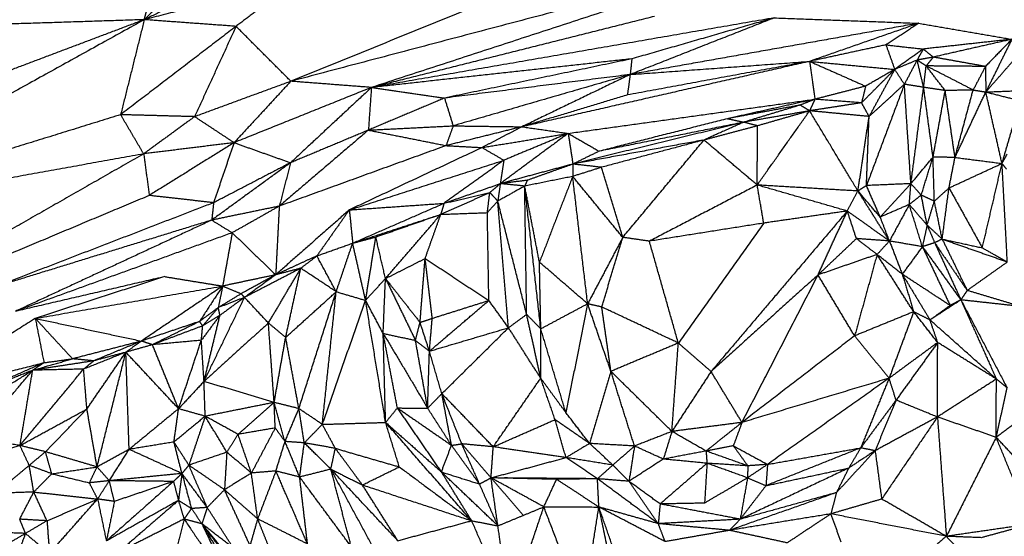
# Model space of a CAD drawing. Header units: millimetres. Extents: x 37.9 to 74.1, y 0 to 92.1.
# Tile 41 of 51: x 51.4 to 56, y 75.6 to 78. Entities that reach past the tile are written whole.
import ezdxf

# ---------------------------------------------------------------- set-up
doc = ezdxf.new("R2010")
doc.units = ezdxf.units.MM
doc.header["$MEASUREMENT"] = 0
doc.layers.add('Make2D$visible$lines', color=7, linetype='Continuous', true_color=0x000000)

msp = doc.modelspace()

# ---------------------------------------------------------------- linework, layer by layer
at = {"layer": 'Make2D$visible$lines'}
for points in [[(51.9977, 77.9788), (52.2882, 79.0676), (52.5787, 80.1564)], [(55.1304, 78.6898), (53.9039, 78.1914), (52.6775, 77.693)], [(52.5168, 78.4912), (52.2573, 78.235), (51.9977, 77.9788)], [(52.7558, 78.3455), (52.3768, 78.1622), (51.9977, 77.9788)], [(55.0823, 78.3279), (53.8799, 78.0104), (52.6775, 77.693)], [(55.0823, 78.3279), (54.0665, 77.996), (53.0508, 77.6642)], [(52.7035, 78.1597), (52.3506, 78.0693), (51.9977, 77.9788)], [(52.7035, 78.1597), (52.5634, 78.0538), (52.4233, 77.9478)], [(51.9977, 77.9788), (51.1639, 77.5168), (50.3301, 77.0548)], [(51.9977, 77.9788), (51.2961, 77.9561), (50.5944, 77.9333)], [(51.9977, 77.9788), (51.5703, 77.8174), (51.1428, 77.656)], [(51.9977, 77.9788), (51.9429, 77.7583), (51.8881, 77.5379)], [(52.4233, 77.9478), (52.2105, 77.9633), (51.9977, 77.9788)], [(54.3636, 77.9941), (53.7072, 77.8291), (53.0508, 77.6642)], [(54.9188, 77.9873), (53.9848, 77.8257), (53.0508, 77.6642)], [(54.9188, 77.9873), (54.5847, 77.8558), (54.2507, 77.7243)], [(54.9188, 77.9873), (54.5886, 77.8922), (54.2585, 77.797)], [(54.9188, 77.9873), (55.254, 77.9747), (55.5892, 77.9622)], [(52.4233, 77.9478), (52.1557, 77.7428), (51.8881, 77.5379)], [(52.4233, 77.9478), (52.3272, 77.7382), (52.231, 77.5287)], [(52.6775, 77.693), (52.5504, 77.8204), (52.4233, 77.9478)], [(55.5892, 77.9622), (54.9199, 77.8433), (54.2507, 77.7243)], [(55.5892, 77.9622), (55.3359, 77.8738), (55.0826, 77.7854)], [(55.5892, 77.9622), (55.5129, 77.9121), (55.4367, 77.8621)], [(55.5892, 77.9622), (55.8047, 77.9251), (56.0203, 77.8879)], [(56.0203, 77.8879), (55.815, 77.8653), (55.6097, 77.8426)], [(56.0203, 77.8879), (55.8382, 77.8465), (55.6562, 77.8051)], [(56.0183, 77.886), (55.9582, 77.8239), (55.8981, 77.7618)], [(56.0203, 77.8879), (55.96, 77.7657), (55.8997, 77.6434)], [(55.4367, 77.8621), (55.2597, 77.8238), (55.0826, 77.7854)], [(55.4367, 77.8621), (55.5232, 77.8523), (55.6097, 77.8426)], [(55.4367, 77.8621), (55.457, 77.8051), (55.4772, 77.7481)], [(55.6097, 77.8426), (55.5435, 77.7954), (55.4772, 77.7481)], [(55.6097, 77.8426), (55.5955, 77.817), (55.5812, 77.7913)], [(55.6097, 77.8426), (55.6329, 77.8239), (55.6562, 77.8051)], [(54.2585, 77.797), (53.6546, 77.7306), (53.0508, 77.6642)], [(54.2585, 77.797), (53.8241, 77.706), (53.3898, 77.615)], [(54.2585, 77.797), (54.2546, 77.7607), (54.2507, 77.7243)], [(55.6562, 77.8051), (55.6187, 77.7982), (55.5812, 77.7913)], [(55.6562, 77.8051), (55.6396, 77.7847), (55.6231, 77.7642)], [(55.8981, 77.7618), (55.7771, 77.7835), (55.6562, 77.8051)], [(55.8997, 77.6434), (55.9828, 77.7382), (56.0659, 77.833)], [(55.0826, 77.7854), (54.4157, 77.6337), (53.7488, 77.4819)], [(55.0826, 77.7854), (54.6602, 77.7074), (54.2378, 77.6294)], [(54.2507, 77.7243), (54.6667, 77.7549), (55.0826, 77.7854)], [(55.0826, 77.7854), (55.2799, 77.7668), (55.4772, 77.7481)], [(55.0826, 77.7854), (55.2125, 77.7279), (55.3424, 77.6703)], [(55.0826, 77.7854), (55.0949, 77.6975), (55.1071, 77.6096)], [(55.5812, 77.7913), (55.5292, 77.7697), (55.4772, 77.7481)], [(55.5812, 77.7913), (55.5516, 77.7352), (55.5221, 77.6792)], [(55.6231, 77.7642), (55.6022, 77.7778), (55.5812, 77.7913)], [(55.6114, 77.665), (55.5963, 77.7282), (55.5812, 77.7913)], [(55.6114, 77.665), (55.6173, 77.7146), (55.6231, 77.7642)], [(55.8981, 77.7618), (55.7606, 77.763), (55.6231, 77.7642)], [(55.8409, 77.6527), (55.732, 77.7084), (55.6231, 77.7642)], [(55.7114, 77.6498), (55.6672, 77.707), (55.6231, 77.7642)], [(55.8981, 77.7618), (55.8695, 77.7072), (55.8409, 77.6527)], [(55.8957, 77.7572), (55.8969, 77.7558), (55.8982, 77.7545)], [(55.8981, 77.7618), (55.8989, 77.7026), (55.8997, 77.6434)], [(54.2507, 77.7243), (53.8203, 77.6697), (53.3898, 77.615)], [(54.2507, 77.7243), (53.8402, 77.6053), (53.4298, 77.4862)], [(54.2507, 77.7243), (53.9998, 77.6031), (53.7488, 77.4819)], [(54.2507, 77.7243), (54.2443, 77.6768), (54.2378, 77.6294)], [(55.4772, 77.7481), (55.4004, 77.6707), (55.3236, 77.5932)], [(55.4772, 77.7481), (55.4098, 77.7092), (55.3424, 77.6703)], [(55.4772, 77.7481), (55.4179, 77.6389), (55.3586, 77.5296)], [(55.5221, 77.6792), (55.4996, 77.7136), (55.4772, 77.7481)], [(52.6775, 77.693), (52.4543, 77.6108), (52.231, 77.5287)], [(52.6775, 77.693), (52.5457, 77.5505), (52.4139, 77.4081)], [(53.0508, 77.6642), (52.7323, 77.5361), (52.4139, 77.4081)], [(53.0508, 77.6642), (52.8634, 77.4896), (52.6761, 77.3151)], [(53.0508, 77.6642), (52.8642, 77.6786), (52.6775, 77.693)], [(53.0508, 77.6642), (53.0438, 77.5652), (53.0369, 77.4663)], [(53.0508, 77.6642), (53.2203, 77.6396), (53.3898, 77.615)], [(55.3424, 77.6703), (55.2248, 77.6399), (55.1071, 77.6096)], [(55.3424, 77.6703), (55.333, 77.6318), (55.3236, 77.5932)], [(55.5221, 77.6792), (55.4342, 77.4442), (55.3463, 77.2092)], [(55.5221, 77.6792), (55.4403, 77.6044), (55.3586, 77.5296)], [(55.6114, 77.665), (55.5667, 77.6721), (55.5221, 77.6792)], [(55.5524, 77.2179), (55.5372, 77.4485), (55.5221, 77.6792)], [(55.5524, 77.2179), (55.5819, 77.4414), (55.6114, 77.665)], [(55.7114, 77.6498), (55.6614, 77.6574), (55.6114, 77.665)], [(55.6549, 77.3408), (55.6332, 77.5029), (55.6114, 77.665)], [(53.3898, 77.615), (53.2134, 77.5406), (53.0369, 77.4663)], [(53.3898, 77.615), (53.4098, 77.5506), (53.4298, 77.4862)], [(54.2378, 77.6294), (53.9933, 77.5556), (53.7488, 77.4819)], [(55.6549, 77.3408), (55.6831, 77.4953), (55.7114, 77.6498)], [(55.8409, 77.6527), (55.7762, 77.6512), (55.7114, 77.6498)], [(55.7568, 77.3397), (55.7341, 77.4947), (55.7114, 77.6498)], [(55.7568, 77.3397), (55.7989, 77.4962), (55.8409, 77.6527)], [(55.7568, 77.3397), (55.8283, 77.4915), (55.8997, 77.6434)], [(55.8409, 77.6527), (55.8703, 77.648), (55.8997, 77.6434)], [(55.8997, 77.6434), (56.0031, 77.6476), (56.1066, 77.6518)], [(55.8997, 77.6434), (55.9797, 77.6231), (56.0597, 77.6027)], [(55.9748, 77.3118), (55.9373, 77.4776), (55.8997, 77.6434)], [(53.9633, 77.4513), (54.5352, 77.5304), (55.1071, 77.6096)], [(55.1071, 77.6096), (54.9046, 77.5645), (54.7021, 77.5195)], [(55.0387, 77.5824), (54.8704, 77.5509), (54.7021, 77.5195)], [(55.0387, 77.5824), (54.908, 77.5428), (54.7774, 77.5031)], [(55.1071, 77.6096), (55.0729, 77.596), (55.0387, 77.5824)], [(55.0828, 77.5559), (55.0607, 77.5692), (55.0387, 77.5824)], [(55.1071, 77.6096), (55.0949, 77.5827), (55.0828, 77.5559)], [(55.3236, 77.5932), (55.2032, 77.5746), (55.0828, 77.5559)], [(55.3236, 77.5932), (55.2153, 77.6014), (55.1071, 77.6096)], [(55.3586, 77.5296), (55.3411, 77.5614), (55.3236, 77.5932)], [(55.9748, 77.3118), (56.0145, 77.4475), (56.0542, 77.5832)], [(51.8881, 77.5379), (51.1091, 77.2963), (50.3301, 77.0548)], [(52.231, 77.5287), (52.0596, 77.5333), (51.8881, 77.5379)], [(51.995, 77.3563), (51.9416, 77.4471), (51.8881, 77.5379)], [(52.231, 77.5287), (52.113, 77.4425), (51.995, 77.3563)], [(52.4139, 77.4081), (52.3225, 77.4684), (52.231, 77.5287)], [(55.0828, 77.5559), (54.9301, 77.5295), (54.7774, 77.5031)], [(54.8397, 77.2115), (54.9612, 77.3837), (55.0828, 77.5559)], [(55.0828, 77.5559), (54.9621, 77.5211), (54.8413, 77.4863)], [(55.3069, 77.1837), (55.1948, 77.3698), (55.0828, 77.5559)], [(55.3586, 77.5296), (55.2207, 77.5428), (55.0828, 77.5559)], [(55.3069, 77.1837), (55.3322, 77.3532), (55.3575, 77.5226)], [(55.3463, 77.2092), (55.3525, 77.3694), (55.3586, 77.5296)], [(53.0369, 77.4663), (53.2333, 77.4762), (53.4298, 77.4862)], [(53.4298, 77.4862), (53.4134, 77.4403), (53.3971, 77.3945)], [(53.7476, 77.4816), (53.5723, 77.438), (53.3971, 77.3945)], [(53.4298, 77.4862), (53.5893, 77.484), (53.7488, 77.4819)], [(53.7477, 77.4813), (53.6559, 77.4334), (53.5641, 77.3855)], [(53.7488, 77.4819), (53.8561, 77.4666), (53.9633, 77.4513)], [(54.7774, 77.5031), (54.3813, 77.4059), (53.9852, 77.3088)], [(54.7021, 77.5195), (54.4044, 77.4439), (54.1067, 77.3684)], [(54.7774, 77.5031), (54.442, 77.4357), (54.1067, 77.3684)], [(54.7774, 77.5031), (54.6852, 77.4618), (54.593, 77.4205)], [(54.8413, 77.4863), (54.7172, 77.4534), (54.593, 77.4205)], [(54.7021, 77.5195), (54.7397, 77.5113), (54.7774, 77.5031)], [(54.8413, 77.4863), (54.8094, 77.4947), (54.7774, 77.5031)], [(54.8397, 77.2115), (54.8405, 77.3489), (54.8413, 77.4863)], [(53.0369, 77.4663), (52.8303, 77.2899), (52.6237, 77.1135)], [(53.0369, 77.4663), (52.8565, 77.3907), (52.6761, 77.3151)], [(53.0369, 77.4663), (53.217, 77.4304), (53.3971, 77.3945)], [(53.5641, 77.3855), (53.7637, 77.4184), (53.9633, 77.4513)], [(53.9633, 77.4513), (53.8059, 77.3347), (53.6485, 77.2181)], [(53.9633, 77.4513), (53.8142, 77.3889), (53.665, 77.3264)], [(53.9633, 77.4513), (53.9743, 77.3801), (53.9852, 77.3088)], [(53.9633, 77.4513), (54.035, 77.4099), (54.1067, 77.3684)], [(52.4139, 77.4081), (52.2044, 77.3822), (51.995, 77.3563)], [(52.4139, 77.4081), (52.2174, 77.2857), (52.021, 77.1633)], [(52.4139, 77.4081), (52.3666, 77.2688), (52.3192, 77.1295)], [(52.4139, 77.4081), (52.545, 77.3616), (52.6761, 77.3151)], [(53.3971, 77.3945), (53.0104, 77.254), (52.6237, 77.1135)], [(53.5641, 77.3855), (53.2563, 77.2408), (52.9486, 77.0962)], [(53.3971, 77.3945), (53.4806, 77.39), (53.5641, 77.3855)], [(53.5641, 77.3855), (53.6146, 77.3559), (53.665, 77.3264)], [(54.5883, 77.4197), (54.2868, 77.3642), (53.9852, 77.3088)], [(54.593, 77.4205), (54.3553, 77.3572), (54.1177, 77.2938)], [(54.2164, 76.9687), (54.4047, 77.1946), (54.593, 77.4205)], [(54.8397, 77.2115), (54.7164, 77.316), (54.593, 77.4205)], [(51.995, 77.3563), (51.1625, 77.2056), (50.3301, 77.0548)], [(51.995, 77.3563), (51.3226, 76.972), (50.6502, 76.5876)], [(51.995, 77.3563), (52.008, 77.2598), (52.021, 77.1633)], [(54.1067, 77.3684), (54.0459, 77.3386), (53.9852, 77.3088)], [(55.5524, 77.2179), (55.6036, 77.2793), (55.6549, 77.3408)], [(55.6003, 77.1648), (55.6276, 77.2528), (55.6549, 77.3408)], [(55.6611, 77.1364), (55.658, 77.2386), (55.6549, 77.3408)], [(55.7568, 77.3397), (55.7059, 77.3402), (55.6549, 77.3408)], [(55.729, 77.1981), (55.7429, 77.2689), (55.7568, 77.3397)], [(55.7568, 77.3397), (55.8658, 77.3257), (55.9748, 77.3118)], [(55.9748, 77.3118), (55.9867, 77.3332), (55.9985, 77.3546)], [(52.6761, 77.3151), (52.4933, 77.182), (52.3105, 77.0488)], [(52.6761, 77.3151), (52.4976, 77.2223), (52.3192, 77.1295)], [(52.6761, 77.3151), (52.6499, 77.2143), (52.6237, 77.1135)], [(52.9486, 77.0962), (53.3068, 77.2113), (53.665, 77.3264)], [(53.665, 77.3264), (53.5263, 77.2267), (53.3876, 77.1269)], [(53.665, 77.3264), (53.6567, 77.2723), (53.6485, 77.2181)], [(53.9852, 77.3088), (53.8168, 77.2635), (53.6485, 77.2181)], [(53.9852, 77.3088), (53.8794, 77.2712), (53.7736, 77.2335)], [(53.9852, 77.3088), (53.9847, 77.2802), (53.9842, 77.2515)], [(54.1177, 77.2938), (54.0509, 77.2727), (53.9842, 77.2515)], [(54.1177, 77.2938), (54.0515, 77.3013), (53.9852, 77.3088)], [(54.2164, 76.9687), (54.1671, 77.1313), (54.1177, 77.2938)], [(55.729, 77.1981), (55.8519, 77.2549), (55.9748, 77.3118)], [(55.8835, 76.92), (55.9292, 77.1159), (55.9748, 77.3118)], [(55.9961, 77.2851), (55.9855, 77.2984), (55.9748, 77.3118)], [(55.9995, 76.8549), (55.9872, 77.0833), (55.9748, 77.3118)], [(53.9842, 77.2515), (53.873, 77.229), (53.7618, 77.2066)], [(53.9842, 77.2515), (53.9071, 77.0527), (53.83, 76.8538)], [(54.2164, 76.9687), (54.1003, 77.1101), (53.9842, 77.2515)], [(54.0535, 76.6603), (54.0188, 76.9559), (53.9842, 77.2515)], [(53.3876, 77.1269), (53.518, 77.1725), (53.6485, 77.2181)], [(53.6485, 77.2181), (53.6241, 77.1975), (53.5997, 77.1768)], [(53.6485, 77.2181), (53.6427, 77.1776), (53.6369, 77.1371)], [(53.7618, 77.2066), (53.6993, 77.1718), (53.6369, 77.1371)], [(53.7736, 77.2335), (53.711, 77.2258), (53.6485, 77.2181)], [(53.7618, 77.2066), (53.7051, 77.2124), (53.6485, 77.2181)], [(53.7736, 77.2335), (53.7677, 77.22), (53.7618, 77.2066)], [(53.8364, 76.544), (53.7991, 76.8753), (53.7618, 77.2066)], [(53.83, 76.8538), (53.7959, 77.0302), (53.7618, 77.2066)], [(53.7707, 76.6112), (53.7662, 76.9089), (53.7618, 77.2066)], [(54.8397, 77.2115), (54.5898, 77.0812), (54.3398, 76.9509)], [(55.2575, 77.0909), (55.0486, 77.1512), (54.8397, 77.2115)], [(54.87, 77.0349), (54.8549, 77.1232), (54.8397, 77.2115)], [(55.3069, 77.1837), (55.0733, 77.1976), (54.8397, 77.2115)], [(55.3463, 77.2092), (55.3266, 77.1965), (55.3069, 77.1837)], [(55.5524, 77.2179), (55.4493, 77.2135), (55.3463, 77.2092)], [(55.41, 77.0628), (55.3782, 77.136), (55.3463, 77.2092)], [(55.5524, 77.2179), (55.4812, 77.1403), (55.41, 77.0628)], [(55.5448, 77.1213), (55.5486, 77.1696), (55.5524, 77.2179)], [(55.6003, 77.1648), (55.5763, 77.1913), (55.5524, 77.2179)], [(52.021, 77.1633), (51.3356, 76.8755), (50.6502, 76.5876)], [(52.3192, 77.1295), (52.1701, 77.1464), (52.021, 77.1633)], [(53.3726, 77.0757), (53.4861, 77.1263), (53.5997, 77.1768)], [(53.3934, 77.1283), (53.4965, 77.1526), (53.5997, 77.1768)], [(53.5885, 77.0834), (53.5941, 77.1301), (53.5997, 77.1768)], [(53.5997, 77.1768), (53.6183, 77.157), (53.6369, 77.1371)], [(55.2575, 77.0909), (55.2822, 77.1373), (55.3069, 77.1837)], [(55.41, 77.0628), (55.3584, 77.1233), (55.3069, 77.1837)], [(55.453, 76.9518), (55.3799, 77.0678), (55.3069, 77.1837)], [(55.6003, 77.1648), (55.5726, 77.143), (55.5448, 77.1213)], [(55.6611, 77.1364), (55.6307, 77.1506), (55.6003, 77.1648)], [(55.6275, 77.0259), (55.6139, 77.0953), (55.6003, 77.1648)], [(55.6611, 77.1364), (55.695, 77.1673), (55.729, 77.1981)], [(55.6974, 76.9608), (55.7132, 77.0794), (55.729, 77.1981)], [(55.729, 77.1981), (55.8063, 77.059), (55.8835, 76.92)], [(52.3192, 77.1295), (51.8171, 76.9356), (51.315, 76.7418)], [(52.3192, 77.1295), (52.3149, 77.0892), (52.3105, 77.0488)], [(52.6237, 77.1135), (52.4671, 77.0812), (52.3105, 77.0488)], [(52.6237, 77.1135), (52.5146, 77.0519), (52.4055, 76.9902)], [(52.6237, 77.1135), (52.6154, 76.9543), (52.6071, 76.795)], [(52.9486, 77.0962), (53.1681, 77.1115), (53.3876, 77.1269)], [(52.9639, 76.9418), (53.1758, 77.0344), (53.3876, 77.1269)], [(53.3876, 77.1269), (53.3801, 77.1013), (53.3726, 77.0757)], [(53.5885, 77.0834), (53.6127, 77.1102), (53.6369, 77.1371)], [(53.6865, 76.5493), (53.6617, 76.8432), (53.6369, 77.1371)], [(53.7707, 76.6112), (53.7038, 76.8742), (53.6369, 77.1371)], [(55.5448, 77.1213), (55.4774, 77.092), (55.41, 77.0628)], [(55.5448, 77.1213), (55.4989, 77.0366), (55.453, 76.9518)], [(55.6275, 77.0259), (55.5862, 77.0736), (55.5448, 77.1213)], [(55.6057, 76.9254), (55.5753, 77.0234), (55.5448, 77.1213)], [(55.6275, 77.0259), (55.6443, 77.0812), (55.6611, 77.1364)], [(55.6974, 76.9608), (55.6792, 77.0486), (55.6611, 77.1364)], [(52.9486, 77.0962), (52.7778, 76.9456), (52.6071, 76.795)], [(52.9486, 77.0962), (52.8734, 76.9895), (52.7982, 76.8829)], [(52.9486, 77.0962), (52.9562, 77.019), (52.9639, 76.9418)], [(52.9798, 76.947), (53.1689, 77.009), (53.3581, 77.0709)], [(53.0714, 76.9704), (53.222, 77.023), (53.3726, 77.0757)], [(53.1162, 76.7777), (53.2444, 76.9267), (53.3726, 77.0757)], [(53.2999, 76.8706), (53.3363, 76.9731), (53.3726, 77.0757)], [(53.3726, 77.0757), (53.4806, 77.0795), (53.5885, 77.0834)], [(53.5956, 76.676), (53.592, 76.8797), (53.5885, 77.0834)], [(55.2575, 77.0909), (54.9417, 76.7186), (54.6259, 76.3463)], [(55.2575, 77.0909), (55.0637, 77.0629), (54.87, 77.0349)], [(55.1218, 76.7945), (55.1896, 76.9427), (55.2575, 77.0909)], [(55.453, 76.9518), (55.3552, 77.0214), (55.2575, 77.0909)], [(55.2998, 76.9631), (55.2786, 77.027), (55.2575, 77.0909)], [(52.3105, 77.0488), (51.8127, 76.8953), (51.315, 76.7418)], [(52.3105, 77.0488), (51.8554, 76.8372), (51.4003, 76.6255)], [(52.3105, 77.0488), (52.358, 77.0195), (52.4055, 76.9902)], [(54.87, 77.0349), (54.6049, 76.9929), (54.3398, 76.9509)], [(54.87, 77.0349), (54.672, 76.7567), (54.4741, 76.4785)], [(55.453, 76.9518), (55.4315, 77.0073), (55.41, 77.0628)], [(55.6275, 77.0259), (55.6166, 76.9757), (55.6057, 76.9254)], [(55.6275, 77.0259), (55.645, 76.9849), (55.6626, 76.9438)], [(55.6974, 76.9608), (55.6625, 76.9933), (55.6275, 77.0259)], [(52.4055, 76.9902), (51.9029, 76.8079), (51.4003, 76.6255)], [(52.4055, 76.9902), (52.3833, 76.8665), (52.361, 76.7428)], [(52.4055, 76.9902), (52.5063, 76.8926), (52.6071, 76.795)], [(52.7982, 76.8829), (52.8811, 76.9124), (52.9639, 76.9418)], [(52.8876, 76.7165), (52.9258, 76.8291), (52.9639, 76.9418)], [(52.9639, 76.9418), (53.0177, 76.9561), (53.0714, 76.9704)], [(53.0238, 76.6764), (52.9938, 76.8091), (52.9639, 76.9418)], [(53.0238, 76.6764), (53.0476, 76.8234), (53.0714, 76.9704)], [(53.1162, 76.7777), (53.0938, 76.874), (53.0714, 76.9704)], [(54.2164, 76.9687), (54.135, 76.8145), (54.0535, 76.6603)], [(54.119, 76.6456), (54.1677, 76.8072), (54.2164, 76.9687)], [(54.3398, 76.9509), (54.2781, 76.9598), (54.2164, 76.9687)], [(54.4741, 76.4785), (54.4069, 76.7147), (54.3398, 76.9509)], [(55.2998, 76.9631), (55.2108, 76.8788), (55.1218, 76.7945)], [(55.3956, 76.8894), (55.3477, 76.9262), (55.2998, 76.9631)], [(55.453, 76.9518), (55.3764, 76.9575), (55.2998, 76.9631)], [(55.453, 76.9518), (55.4243, 76.9206), (55.3956, 76.8894)], [(55.453, 76.9518), (55.4826, 76.8749), (55.5123, 76.7979)], [(55.6057, 76.9254), (55.5293, 76.9386), (55.453, 76.9518)], [(55.6626, 76.9438), (55.6341, 76.9346), (55.6057, 76.9254)], [(55.6974, 76.9608), (55.68, 76.9523), (55.6626, 76.9438)], [(55.6626, 76.9438), (55.738, 76.8331), (55.8134, 76.7224)], [(55.6626, 76.9438), (55.7233, 76.8112), (55.7841, 76.6787)], [(55.6974, 76.9608), (55.7905, 76.9404), (55.8835, 76.92)], [(55.6974, 76.9608), (55.8485, 76.9078), (55.9995, 76.8549)], [(55.6974, 76.9608), (55.7554, 76.8416), (55.8134, 76.7224)], [(52.7982, 76.8829), (52.7027, 76.839), (52.6071, 76.795)], [(52.7234, 76.8254), (52.7608, 76.8542), (52.7982, 76.8829)], [(52.8876, 76.7165), (52.8429, 76.7997), (52.7982, 76.8829)], [(55.3956, 76.8894), (55.2587, 76.8419), (55.1218, 76.7945)], [(55.3956, 76.8894), (55.3435, 76.7005), (55.2914, 76.5117)], [(55.5123, 76.7979), (55.454, 76.8436), (55.3956, 76.8894)], [(55.5652, 76.6235), (55.4804, 76.7565), (55.3956, 76.8894)], [(55.6057, 76.9254), (55.559, 76.8617), (55.5123, 76.7979)], [(55.6057, 76.9254), (55.6949, 76.8021), (55.7841, 76.6787)], [(55.6057, 76.9254), (55.67, 76.7891), (55.7342, 76.6527)], [(55.8835, 76.92), (55.9415, 76.8874), (55.9995, 76.8549)], [(53.1162, 76.7777), (53.2081, 76.8241), (53.2999, 76.8706)], [(53.2764, 76.574), (53.2882, 76.7223), (53.2999, 76.8706)], [(53.333, 76.593), (53.3164, 76.7318), (53.2999, 76.8706)], [(53.2999, 76.8706), (53.4477, 76.7733), (53.5956, 76.676)], [(53.8364, 76.544), (53.8332, 76.6989), (53.83, 76.8538)], [(54.0535, 76.6603), (53.9418, 76.757), (53.83, 76.8538)], [(55.8134, 76.7224), (55.9064, 76.7887), (55.9995, 76.8549)], [(52.6071, 76.795), (52.484, 76.7689), (52.361, 76.7428)], [(52.6071, 76.795), (52.527, 76.7511), (52.4469, 76.7073)], [(52.7234, 76.8254), (52.593, 76.7577), (52.4627, 76.6901)], [(52.6071, 76.795), (52.5349, 76.7425), (52.4627, 76.6901)], [(52.5734, 76.5712), (52.6484, 76.6983), (52.7234, 76.8254)], [(52.7234, 76.8254), (52.6652, 76.8102), (52.6071, 76.795)], [(52.6534, 76.5045), (52.6884, 76.665), (52.7234, 76.8254)], [(52.8876, 76.7165), (52.8055, 76.7709), (52.7234, 76.8254)], [(55.1218, 76.7945), (54.8738, 76.5704), (54.6259, 76.3463)], [(54.769, 76.11), (54.9454, 76.4522), (55.1218, 76.7945)], [(55.2914, 76.5117), (55.2066, 76.6531), (55.1218, 76.7945)], [(55.5123, 76.7979), (55.5387, 76.7107), (55.5652, 76.6235)], [(55.5123, 76.7979), (55.5767, 76.6917), (55.6411, 76.5855)], [(55.7342, 76.6527), (55.6232, 76.7253), (55.5123, 76.7979)], [(52.0923, 76.7866), (51.7463, 76.7061), (51.4003, 76.6255)], [(52.0923, 76.7866), (51.7923, 76.6897), (51.4923, 76.5928)], [(52.0923, 76.7866), (52.2266, 76.7647), (52.361, 76.7428)], [(53.0238, 76.6764), (53.07, 76.7271), (53.1162, 76.7777)], [(53.1055, 76.5229), (53.1108, 76.6503), (53.1162, 76.7777)], [(53.1162, 76.7777), (53.1963, 76.6759), (53.2764, 76.574)], [(53.1162, 76.7777), (53.1856, 76.6342), (53.2551, 76.4907)], [(51.4923, 76.5928), (51.9266, 76.6678), (52.361, 76.7428)], [(52.361, 76.7428), (52.1728, 76.6151), (51.9845, 76.4875)], [(52.361, 76.7428), (52.3074, 76.6607), (52.2538, 76.5785)], [(52.361, 76.7428), (52.351, 76.6929), (52.341, 76.643)], [(52.4469, 76.7073), (52.394, 76.6751), (52.341, 76.643)], [(52.361, 76.7428), (52.404, 76.725), (52.4469, 76.7073)], [(52.4627, 76.6901), (52.4548, 76.6987), (52.4469, 76.7073)], [(52.6534, 76.5045), (52.7705, 76.6105), (52.8876, 76.7165)], [(52.7146, 76.1742), (52.8011, 76.4454), (52.8876, 76.7165)], [(52.8233, 76.1011), (52.8555, 76.4088), (52.8876, 76.7165)], [(52.8876, 76.7165), (52.9557, 76.6965), (53.0238, 76.6764)], [(55.8134, 76.7224), (55.7987, 76.7005), (55.7841, 76.6787)], [(56.0607, 76.6481), (55.937, 76.6852), (55.8134, 76.7224)], [(52.2748, 76.3004), (52.3687, 76.4952), (52.4627, 76.6901)], [(52.4627, 76.6901), (52.4019, 76.6665), (52.341, 76.643)], [(52.4627, 76.6901), (52.4057, 76.6487), (52.3487, 76.6074)], [(52.5734, 76.5712), (52.518, 76.6306), (52.4627, 76.6901)], [(52.8233, 76.1011), (52.9235, 76.3888), (53.0238, 76.6764)], [(53.1055, 76.5229), (53.0647, 76.5997), (53.0238, 76.6764)], [(53.1167, 76.1101), (53.0703, 76.3933), (53.0238, 76.6764)], [(53.3198, 76.4406), (53.4577, 76.5583), (53.5956, 76.676)], [(53.333, 76.593), (53.4643, 76.6345), (53.5956, 76.676)], [(53.6865, 76.5493), (53.641, 76.6127), (53.5956, 76.676)], [(54.0535, 76.6603), (53.945, 76.6021), (53.8364, 76.544)], [(54.0535, 76.6603), (54.0029, 76.4081), (53.9523, 76.156)], [(54.119, 76.6456), (54.0862, 76.6529), (54.0535, 76.6603)], [(54.1616, 76.3467), (54.1075, 76.5035), (54.0535, 76.6603)], [(55.7841, 76.6787), (55.7126, 76.6321), (55.6411, 76.5855)], [(55.7841, 76.6787), (55.7591, 76.6657), (55.7342, 76.6527)], [(55.7841, 76.6787), (55.8914, 76.4745), (55.9987, 76.2704)], [(56.0607, 76.6481), (55.9224, 76.6634), (55.7841, 76.6787)], [(55.7863, 76.6739), (55.8675, 76.4925), (55.9487, 76.3112)], [(52.341, 76.643), (52.2974, 76.6108), (52.2538, 76.5785)], [(52.341, 76.643), (52.3047, 76.6006), (52.2685, 76.5582)], [(52.3487, 76.6074), (52.3448, 76.6252), (52.341, 76.643)], [(53.6865, 76.5493), (53.7286, 76.5803), (53.7707, 76.6112)], [(53.8364, 76.544), (53.8036, 76.5776), (53.7707, 76.6112)], [(53.8359, 76.3151), (53.8033, 76.4632), (53.7707, 76.6112)], [(54.1616, 76.3467), (54.1403, 76.4961), (54.119, 76.6456)], [(54.4741, 76.4785), (54.2965, 76.5621), (54.119, 76.6456)], [(55.5652, 76.6235), (55.4283, 76.5676), (55.2914, 76.5117)], [(55.5652, 76.6235), (55.5082, 76.4693), (55.4512, 76.3151)], [(55.6411, 76.5855), (55.6031, 76.6045), (55.5652, 76.6235)], [(55.6766, 76.4808), (55.6209, 76.5522), (55.5652, 76.6235)], [(55.7342, 76.6527), (55.6876, 76.6191), (55.6411, 76.5855)], [(51.4923, 76.5928), (51.2095, 76.4132), (50.9267, 76.2335)], [(51.4923, 76.5928), (51.5787, 76.499), (51.6652, 76.4052)], [(51.4923, 76.5928), (51.5124, 76.49), (51.5326, 76.3871)], [(51.4923, 76.5928), (51.7384, 76.5402), (51.9845, 76.4875)], [(52.2538, 76.5785), (52.1192, 76.533), (51.9845, 76.4875)], [(52.2538, 76.5785), (52.1448, 76.5246), (52.0359, 76.4706)], [(52.2685, 76.5582), (52.2611, 76.5684), (52.2538, 76.5785)], [(52.3487, 76.6074), (52.3055, 76.5492), (52.2623, 76.4911)], [(52.3487, 76.6074), (52.3086, 76.5828), (52.2685, 76.5582)], [(52.2748, 76.3004), (52.3117, 76.4539), (52.3487, 76.6074)], [(52.5734, 76.5712), (52.4241, 76.4358), (52.2748, 76.3004)], [(52.6534, 76.5045), (52.6134, 76.5379), (52.5734, 76.5712)], [(52.5999, 76.2027), (52.5866, 76.387), (52.5734, 76.5712)], [(53.2551, 76.4907), (53.2658, 76.5324), (53.2764, 76.574)], [(53.2764, 76.574), (53.3047, 76.5835), (53.333, 76.593)], [(53.3198, 76.4406), (53.2981, 76.5073), (53.2764, 76.574)], [(53.3198, 76.4406), (53.3264, 76.5168), (53.333, 76.593)], [(55.6766, 76.4808), (55.6588, 76.5331), (55.6411, 76.5855)], [(55.9487, 76.3112), (55.7949, 76.4483), (55.6411, 76.5855)], [(52.2685, 76.5582), (52.1522, 76.5144), (52.0359, 76.4706)], [(52.2623, 76.4911), (52.2654, 76.5247), (52.2685, 76.5582)], [(53.1167, 76.1101), (53.1111, 76.3165), (53.1055, 76.5229)], [(53.1716, 76.1771), (53.1386, 76.35), (53.1055, 76.5229)], [(53.1055, 76.5229), (53.1803, 76.5068), (53.2551, 76.4907)], [(53.1055, 76.5229), (53.2086, 76.3495), (53.3117, 76.1761)], [(53.3198, 76.4406), (53.5031, 76.4949), (53.6865, 76.5493)], [(53.3777, 76.2434), (53.5321, 76.3963), (53.6865, 76.5493)], [(53.8359, 76.3151), (53.7612, 76.4322), (53.6865, 76.5493)], [(53.8359, 76.3151), (53.8362, 76.4296), (53.8364, 76.544)], [(53.9523, 76.156), (53.8944, 76.35), (53.8364, 76.544)], [(51.9845, 76.4875), (51.8249, 76.4463), (51.6652, 76.4052)], [(51.9845, 76.4875), (51.8739, 76.4416), (51.7632, 76.3957)], [(51.9845, 76.4875), (51.9484, 76.4617), (51.9123, 76.4359)], [(52.0359, 76.4706), (51.9741, 76.4532), (51.9123, 76.4359)], [(52.0359, 76.4706), (52.0102, 76.479), (51.9845, 76.4875)], [(52.2623, 76.4911), (52.1491, 76.4808), (52.0359, 76.4706)], [(52.1567, 76.1735), (52.0963, 76.322), (52.0359, 76.4706)], [(52.1567, 76.1735), (52.2095, 76.3323), (52.2623, 76.4911)], [(52.2748, 76.3004), (52.2686, 76.3957), (52.2623, 76.4911)], [(52.5999, 76.2027), (52.6267, 76.3536), (52.6534, 76.5045)], [(52.7146, 76.1742), (52.684, 76.3394), (52.6534, 76.5045)], [(53.2551, 76.4907), (53.2875, 76.4657), (53.3198, 76.4406)], [(53.3117, 76.1761), (53.2834, 76.3334), (53.2551, 76.4907)], [(54.4741, 76.4785), (54.3178, 76.4126), (54.1616, 76.3467)], [(54.4443, 76.0682), (54.4592, 76.2734), (54.4741, 76.4785)], [(54.6259, 76.3463), (54.55, 76.4124), (54.4741, 76.4785)], [(55.2914, 76.5117), (55.0302, 76.3109), (54.769, 76.11)], [(55.2914, 76.5117), (55.3713, 76.4134), (55.4512, 76.3151)], [(55.6745, 76.4793), (55.5629, 76.3972), (55.4512, 76.3151)], [(55.6766, 76.4808), (55.5801, 76.3471), (55.4837, 76.2135)], [(55.6753, 76.1352), (55.6759, 76.308), (55.6766, 76.4808)], [(55.9487, 76.3112), (55.8126, 76.396), (55.6766, 76.4808)], [(51.9123, 76.4359), (51.8144, 76.3966), (51.7165, 76.3574)], [(51.7318, 76.1725), (51.8221, 76.3042), (51.9123, 76.4359)], [(51.9043, 76.4337), (51.8338, 76.4147), (51.7632, 76.3957)], [(51.7789, 75.9035), (51.8456, 76.1697), (51.9123, 76.4359)], [(52.1567, 76.1735), (52.0345, 76.3047), (51.9123, 76.4359)], [(51.9276, 75.985), (51.92, 76.2104), (51.9123, 76.4359)], [(53.3117, 76.1761), (53.3158, 76.3083), (53.3198, 76.4406)], [(53.3777, 76.2434), (53.3487, 76.342), (53.3198, 76.4406)], [(50.9267, 76.2335), (51.2296, 76.3103), (51.5326, 76.3871)], [(51.5326, 76.3871), (51.333, 76.2993), (51.1333, 76.2114)], [(51.4804, 76.3523), (51.5728, 76.3788), (51.6652, 76.4052)], [(51.7631, 76.3957), (51.6218, 76.374), (51.4804, 76.3523)], [(51.5326, 76.3871), (51.5065, 76.3697), (51.4804, 76.3523)], [(51.5326, 76.3871), (51.5989, 76.3962), (51.6652, 76.4052)], [(51.7631, 76.3957), (51.7142, 76.4004), (51.6652, 76.4052)], [(51.7165, 76.3574), (51.7398, 76.3765), (51.7631, 76.3956)], [(51.1246, 76.1302), (51.3025, 76.2413), (51.4804, 76.3523)], [(51.4804, 76.3523), (51.3068, 76.2819), (51.1333, 76.2114)], [(51.215, 76.0376), (51.3477, 76.195), (51.4804, 76.3523)], [(51.4214, 76.0027), (51.5689, 76.18), (51.7165, 76.3574)], [(51.4214, 76.0027), (51.4509, 76.1775), (51.4804, 76.3523)], [(51.7165, 76.3574), (51.5984, 76.3549), (51.4804, 76.3523)], [(51.7318, 76.1725), (51.7241, 76.265), (51.7165, 76.3574)], [(54.1616, 76.3467), (54.112, 76.1795), (54.0624, 76.0123)], [(54.4443, 76.0682), (54.3029, 76.2074), (54.1616, 76.3467)], [(54.2709, 76.0005), (54.2162, 76.1736), (54.1616, 76.3467)], [(54.6259, 76.3463), (54.5351, 76.2072), (54.4443, 76.0682)], [(54.769, 76.11), (54.6974, 76.2281), (54.6259, 76.3463)], [(52.2748, 76.3004), (52.2158, 76.2369), (52.1567, 76.1735)], [(52.2803, 76.1387), (52.2775, 76.2195), (52.2748, 76.3004)], [(52.5999, 76.2027), (52.4374, 76.2515), (52.2748, 76.3004)], [(53.6158, 75.9968), (53.7258, 76.156), (53.8359, 76.3151)], [(53.9523, 76.156), (53.8941, 76.2356), (53.8359, 76.3151)], [(53.9024, 76.123), (53.8691, 76.219), (53.8359, 76.3151)], [(55.4512, 76.3151), (55.1101, 76.2125), (54.769, 76.11)], [(55.4512, 76.3151), (55.1694, 76.1152), (54.8876, 75.9153)], [(55.4512, 76.3151), (55.3854, 76.1535), (55.3196, 75.9919)], [(55.4837, 76.2135), (55.4674, 76.2643), (55.4512, 76.3151)], [(55.9487, 76.3112), (55.812, 76.2232), (55.6753, 76.1352)], [(55.9479, 76.0408), (55.9483, 76.176), (55.9487, 76.3112)], [(55.9987, 76.2704), (55.9737, 76.2908), (55.9487, 76.3112)], [(53.3117, 76.1761), (53.3447, 76.2097), (53.3777, 76.2434)], [(53.4699, 76.0106), (53.4238, 76.127), (53.3777, 76.2434)], [(53.6158, 75.9968), (53.4967, 76.1201), (53.3777, 76.2434)], [(53.4223, 76.0038), (53.4, 76.1236), (53.3777, 76.2434)], [(55.9479, 76.0408), (55.9733, 76.1556), (55.9987, 76.2704)], [(52.5999, 76.2027), (52.4401, 76.1707), (52.2803, 76.1387)], [(52.5999, 76.2027), (52.5162, 76.1287), (52.4324, 76.0547)], [(52.6049, 76.0843), (52.6024, 76.1435), (52.5999, 76.2027)], [(52.6503, 76.0215), (52.6251, 76.1121), (52.5999, 76.2027)], [(52.7146, 76.1742), (52.6573, 76.1885), (52.5999, 76.2027)], [(55.4837, 76.2135), (55.4017, 76.1027), (55.3196, 75.9919)], [(55.4837, 76.2135), (55.435, 76.0961), (55.3863, 75.9787)], [(55.6753, 76.1352), (55.5795, 76.1744), (55.4837, 76.2135)], [(51.4214, 76.0027), (51.5766, 76.0876), (51.7318, 76.1725)], [(51.5394, 75.9741), (51.6356, 76.0733), (51.7318, 76.1725)], [(51.7789, 75.9035), (51.7553, 76.038), (51.7318, 76.1725)], [(52.1567, 76.1735), (52.0421, 76.0792), (51.9276, 75.985)], [(52.1353, 76.019), (52.146, 76.0962), (52.1567, 76.1735)], [(52.2803, 76.1387), (52.2185, 76.1561), (52.1567, 76.1735)], [(52.6503, 76.0215), (52.6825, 76.0979), (52.7146, 76.1742)], [(52.7398, 76.0153), (52.7272, 76.0948), (52.7146, 76.1742)], [(52.8233, 76.1011), (52.769, 76.1377), (52.7146, 76.1742)], [(53.1167, 76.1101), (53.1442, 76.1436), (53.1716, 76.1771)], [(53.1716, 76.1771), (53.2417, 76.1766), (53.3117, 76.1761)], [(53.1716, 76.1771), (53.297, 76.0904), (53.4223, 76.0038)], [(53.3755, 75.8802), (53.2736, 76.0287), (53.1716, 76.1771)], [(53.4223, 76.0038), (53.367, 76.0899), (53.3117, 76.1761)], [(54.0624, 76.0123), (54.0074, 76.0842), (53.9523, 76.156)], [(52.2803, 76.1387), (52.2078, 76.0788), (52.1353, 76.019)], [(52.2803, 76.1387), (52.2424, 76.0252), (52.2045, 75.9117)], [(52.3804, 75.9719), (52.3304, 76.0553), (52.2803, 76.1387)], [(52.4324, 76.0547), (52.3563, 76.0967), (52.2803, 76.1387)], [(52.8233, 76.1011), (52.97, 76.1056), (53.1167, 76.1101)], [(53.5159, 75.6539), (53.3163, 75.882), (53.1167, 76.1101)], [(53.1167, 76.1101), (53.2461, 75.9952), (53.3755, 75.8802)], [(53.1802, 75.9039), (53.1485, 76.007), (53.1167, 76.1101)], [(53.6158, 75.9968), (53.7591, 76.0599), (53.9024, 76.123)], [(53.9533, 75.947), (53.9279, 76.035), (53.9024, 76.123)], [(54.0624, 76.0123), (53.9824, 76.0676), (53.9024, 76.123)], [(54.769, 76.11), (54.6066, 76.0891), (54.4443, 76.0682)], [(54.769, 76.11), (54.6858, 76.0436), (54.6026, 75.9772)], [(54.769, 76.11), (54.7491, 76.0558), (54.7293, 76.0016)], [(55.6753, 76.1352), (55.5308, 76.057), (55.3863, 75.9787)], [(55.6753, 76.1352), (55.546, 75.9447), (55.4167, 75.7543)], [(55.6753, 76.1352), (55.696, 75.8584), (55.7168, 75.5815)], [(55.9479, 76.0408), (55.8116, 76.088), (55.6753, 76.1352)], [(56.0612, 76.126), (56.0045, 76.0834), (55.9479, 76.0408)], [(52.6049, 76.0843), (52.5187, 76.0695), (52.4324, 76.0547)], [(52.6049, 76.0843), (52.5497, 75.9798), (52.4945, 75.8753)], [(52.6503, 76.0215), (52.6276, 76.0529), (52.6049, 76.0843)], [(52.7398, 76.0153), (52.7816, 76.0582), (52.8233, 76.1011)], [(52.8837, 75.9896), (52.8535, 76.0454), (52.8233, 76.1011)], [(54.4443, 76.0682), (54.3576, 76.0343), (54.2709, 76.0005)], [(54.4443, 76.0682), (54.4244, 76.0041), (54.4045, 75.9399)], [(54.6026, 75.9772), (54.5234, 76.0227), (54.4443, 76.0682)], [(51.4214, 76.0027), (51.3182, 76.0201), (51.215, 76.0376)], [(52.1353, 76.019), (52.0314, 76.002), (51.9276, 75.985)], [(52.1724, 75.873), (52.1538, 75.946), (52.1353, 76.019)], [(52.2045, 75.9117), (52.1699, 75.9653), (52.1353, 76.019)], [(52.4324, 76.0547), (52.4064, 76.0133), (52.3804, 75.9719)], [(52.4945, 75.8753), (52.4635, 75.965), (52.4324, 76.0547)], [(52.6081, 75.8846), (52.6292, 75.953), (52.6503, 76.0215)], [(52.7398, 76.0153), (52.6951, 76.0184), (52.6503, 76.0215)], [(52.7182, 75.8565), (52.6843, 75.939), (52.6503, 76.0215)], [(52.7182, 75.8565), (52.729, 75.9359), (52.7398, 76.0153)], [(52.8628, 75.8932), (52.8013, 75.9543), (52.7398, 76.0153)], [(52.8837, 75.9896), (52.8118, 76.0025), (52.7398, 76.0153)], [(55.9479, 76.0408), (55.8323, 75.8112), (55.7168, 75.5815)], [(56.0633, 75.918), (56.0056, 75.9794), (55.9479, 76.0408)], [(56.1129, 75.6389), (56.0304, 75.8399), (55.9479, 76.0408)], [(51.4214, 76.0027), (51.2624, 75.9545), (51.1034, 75.9063)], [(51.5394, 75.9741), (51.4804, 75.9884), (51.4214, 76.0027)], [(51.4642, 75.9108), (51.4428, 75.9567), (51.4214, 76.0027)], [(51.4642, 75.9108), (51.5018, 75.9425), (51.5394, 75.9741)], [(51.5688, 75.8718), (51.5541, 75.923), (51.5394, 75.9741)], [(51.7789, 75.9035), (51.6592, 75.9388), (51.5394, 75.9741)], [(51.9276, 75.985), (51.8532, 75.9442), (51.7789, 75.9035)], [(51.8356, 75.8395), (51.8816, 75.9123), (51.9276, 75.985)], [(52.1724, 75.873), (52.05, 75.929), (51.9276, 75.985)], [(52.3804, 75.9719), (52.2925, 75.9418), (52.2045, 75.9117)], [(52.3804, 75.9719), (52.375, 75.8848), (52.3696, 75.7977)], [(52.4945, 75.8753), (52.4375, 75.9236), (52.3804, 75.9719)], [(52.8628, 75.8932), (52.8733, 75.9414), (52.8837, 75.9896)], [(53.0091, 75.82), (52.9464, 75.9048), (52.8837, 75.9896)], [(52.8837, 75.9896), (53.0319, 75.9468), (53.1802, 75.9039)], [(53.3755, 75.8802), (53.3989, 75.942), (53.4223, 76.0038)], [(53.4223, 76.0038), (53.4461, 76.0072), (53.4699, 76.0106)], [(53.5519, 75.8243), (53.4871, 75.914), (53.4223, 76.0038)], [(53.6158, 75.9968), (53.5429, 76.0037), (53.4699, 76.0106)], [(53.6056, 75.8529), (53.5378, 75.9317), (53.4699, 76.0106)], [(53.5519, 75.8243), (53.5109, 75.9174), (53.4699, 76.0106)], [(53.6056, 75.8529), (53.6107, 75.9248), (53.6158, 75.9968)], [(53.9533, 75.947), (53.7846, 75.9719), (53.6158, 75.9968)], [(54.0624, 76.0123), (54.0079, 75.9797), (53.9533, 75.947)], [(54.1705, 75.912), (54.1164, 75.9622), (54.0624, 76.0123)], [(54.2709, 76.0005), (54.1666, 76.0064), (54.0624, 76.0123)], [(54.2709, 76.0005), (54.2207, 75.9562), (54.1705, 75.912)], [(54.2709, 76.0005), (54.258, 75.9187), (54.2451, 75.8368)], [(54.4044, 75.9399), (54.3377, 75.9702), (54.2709, 76.0005)], [(54.6026, 75.9772), (54.5035, 75.9585), (54.4045, 75.9399)], [(54.7293, 76.0016), (54.6659, 75.9894), (54.6026, 75.9772)], [(54.6026, 75.9772), (54.6047, 75.9489), (54.6068, 75.9205)], [(54.7961, 75.9086), (54.6993, 75.9429), (54.6026, 75.9772)], [(54.7293, 76.0016), (54.7627, 75.9551), (54.7961, 75.9086)], [(54.7293, 76.0016), (54.8085, 75.9584), (54.8876, 75.9153)], [(55.3196, 75.9919), (55.0999, 75.9042), (54.8802, 75.8165)], [(54.8876, 75.9153), (55.1036, 75.9536), (55.3196, 75.9919)], [(55.3863, 75.9787), (55.2968, 75.8817), (55.2074, 75.7846)], [(55.3196, 75.9919), (55.292, 75.9452), (55.2643, 75.8985)], [(55.3863, 75.9787), (55.3253, 75.9386), (55.2643, 75.8985)], [(55.3863, 75.9787), (55.353, 75.9853), (55.3196, 75.9919)], [(55.3863, 75.9787), (55.4015, 75.8665), (55.4167, 75.7543)], [(53.6056, 75.8529), (53.7795, 75.9), (53.9533, 75.947)], [(54.1705, 75.912), (54.0619, 75.9295), (53.9533, 75.947)], [(54.0991, 75.8486), (54.0262, 75.8978), (53.9533, 75.947)], [(54.4043, 75.9398), (54.3247, 75.8883), (54.2451, 75.8368)], [(54.6068, 75.9205), (54.5056, 75.9302), (54.4045, 75.9399)], [(51.3079, 75.7807), (51.386, 75.8457), (51.4642, 75.9108)], [(51.5688, 75.8718), (51.5165, 75.8913), (51.4642, 75.9108)], [(51.4853, 75.7871), (51.4748, 75.849), (51.4642, 75.9108)], [(51.5688, 75.8718), (51.6739, 75.8877), (51.7789, 75.9035)], [(51.7432, 75.8297), (51.761, 75.8666), (51.7789, 75.9035)], [(51.8356, 75.8395), (51.8073, 75.8715), (51.7789, 75.9035)], [(52.2045, 75.9117), (52.1884, 75.8923), (52.1724, 75.873)], [(52.3696, 75.7977), (52.2871, 75.8547), (52.2045, 75.9117)], [(52.2894, 75.7153), (52.247, 75.8135), (52.2045, 75.9117)], [(52.6081, 75.8846), (52.5513, 75.8799), (52.4945, 75.8753)], [(52.6081, 75.8846), (52.5657, 75.7737), (52.5234, 75.6627)], [(52.7547, 75.5458), (52.6814, 75.7152), (52.6081, 75.8846)], [(52.7182, 75.8565), (52.6631, 75.8705), (52.6081, 75.8846)], [(52.8628, 75.8932), (52.7905, 75.8749), (52.7182, 75.8565)], [(53.1731, 75.5613), (53.018, 75.7273), (52.8628, 75.8932)], [(53.0746, 75.5012), (52.9687, 75.6972), (52.8628, 75.8932)], [(52.8628, 75.8932), (52.9359, 75.8566), (53.0091, 75.82)], [(52.9576, 75.5331), (52.9102, 75.7131), (52.8628, 75.8932)], [(53.0091, 75.82), (53.0946, 75.8619), (53.1802, 75.9039)], [(53.1802, 75.9039), (53.3481, 75.7789), (53.5159, 75.6539)], [(53.3755, 75.8802), (53.4637, 75.8523), (53.5519, 75.8243)], [(53.6374, 75.6302), (53.5065, 75.7552), (53.3755, 75.8802)], [(53.5159, 75.6539), (53.4457, 75.7671), (53.3755, 75.8802)], [(54.1705, 75.912), (54.1348, 75.8803), (54.0991, 75.8486)], [(54.2451, 75.8368), (54.2078, 75.8744), (54.1705, 75.912)], [(54.6068, 75.9205), (54.4982, 75.8261), (54.3896, 75.7317)], [(54.6068, 75.9205), (54.6012, 75.828), (54.5956, 75.7355)], [(54.7961, 75.9086), (54.7014, 75.9146), (54.6068, 75.9205)], [(54.7949, 75.853), (54.7008, 75.8868), (54.6068, 75.9205)], [(55.2643, 75.8985), (55.0126, 75.7796), (54.7608, 75.6608)], [(54.8876, 75.9153), (54.8413, 75.8841), (54.7949, 75.853)], [(54.7961, 75.9086), (54.7955, 75.8808), (54.7949, 75.853)], [(54.8876, 75.9153), (54.8419, 75.9119), (54.7961, 75.9086)], [(54.8876, 75.9153), (54.8839, 75.8659), (54.8802, 75.8165)], [(54.8802, 75.8165), (55.0723, 75.8575), (55.2643, 75.8985)], [(55.2643, 75.8985), (55.2358, 75.8416), (55.2074, 75.7846)], [(51.4853, 75.7871), (51.5271, 75.8295), (51.5688, 75.8718)], [(51.5688, 75.8718), (51.656, 75.8508), (51.7432, 75.8297)], [(51.8356, 75.8395), (51.7894, 75.8346), (51.7432, 75.8297)], [(51.7812, 75.7547), (51.8084, 75.7971), (51.8356, 75.8395)], [(52.1332, 75.8362), (51.9775, 75.6981), (51.8219, 75.5599)], [(52.1724, 75.873), (52.004, 75.8563), (51.8356, 75.8395)], [(51.8589, 75.7435), (51.8472, 75.7915), (51.8356, 75.8395)], [(52.1332, 75.8362), (51.9844, 75.8379), (51.8356, 75.8395)], [(52.1332, 75.8362), (51.996, 75.7898), (51.8589, 75.7435)], [(52.1724, 75.873), (52.1528, 75.8546), (52.1332, 75.8362)], [(52.1332, 75.8362), (52.1447, 75.7921), (52.1562, 75.7481)], [(52.1724, 75.873), (52.1643, 75.8105), (52.1562, 75.7481)], [(52.1724, 75.873), (52.1944, 75.7917), (52.2165, 75.7104)], [(52.2894, 75.7153), (52.2309, 75.7941), (52.1724, 75.873)], [(52.4945, 75.8753), (52.4321, 75.8365), (52.3696, 75.7977)], [(52.5234, 75.6627), (52.509, 75.769), (52.4945, 75.8753)], [(52.7547, 75.5458), (52.7364, 75.7011), (52.7182, 75.8565)], [(52.9576, 75.5331), (52.8379, 75.6948), (52.7182, 75.8565)], [(53.5519, 75.8243), (53.5788, 75.8386), (53.6056, 75.8529)], [(53.7553, 75.679), (53.6805, 75.7659), (53.6056, 75.8529)], [(53.8504, 75.7183), (53.728, 75.7856), (53.6056, 75.8529)], [(53.9095, 75.8459), (53.7575, 75.8494), (53.6056, 75.8529)], [(53.6374, 75.6302), (53.6215, 75.7415), (53.6056, 75.8529)], [(54.0991, 75.8486), (53.8835, 75.8505), (53.668, 75.8523)], [(53.8504, 75.7183), (53.8799, 75.7821), (53.9095, 75.8459)], [(54.0991, 75.8486), (54.0043, 75.8473), (53.9095, 75.8459)], [(54.1056, 75.7175), (54.0075, 75.7817), (53.9095, 75.8459)], [(54.1056, 75.7175), (54.1023, 75.783), (54.0991, 75.8486)], [(54.381, 75.6402), (54.24, 75.7444), (54.0991, 75.8486)], [(54.2451, 75.8368), (54.1721, 75.8427), (54.0991, 75.8486)], [(54.3896, 75.7317), (54.3174, 75.7843), (54.2451, 75.8368)], [(54.381, 75.6402), (54.313, 75.7385), (54.2451, 75.8368)], [(54.7949, 75.853), (54.6952, 75.7943), (54.5956, 75.7355)], [(54.7949, 75.853), (54.7779, 75.7569), (54.7608, 75.6608)], [(54.7949, 75.853), (54.8376, 75.8348), (54.8802, 75.8165)], [(51.4853, 75.7871), (51.3966, 75.7839), (51.3079, 75.7807)], [(51.4201, 75.6609), (51.4527, 75.724), (51.4853, 75.7871)], [(51.5466, 75.6535), (51.516, 75.7203), (51.4853, 75.7871)], [(51.4853, 75.7871), (51.6332, 75.7709), (51.7812, 75.7547)], [(51.7812, 75.7547), (51.7622, 75.7922), (51.7432, 75.8297)], [(52.3696, 75.7977), (52.3295, 75.7565), (52.2894, 75.7153)], [(52.4879, 75.5396), (52.4287, 75.6687), (52.3696, 75.7977)], [(52.5234, 75.6627), (52.4465, 75.7302), (52.3696, 75.7977)], [(53.1731, 75.5613), (53.0911, 75.6906), (53.0091, 75.82)], [(53.0091, 75.82), (53.2625, 75.7369), (53.5159, 75.6539)], [(53.6374, 75.6302), (53.5947, 75.7272), (53.5519, 75.8243)], [(54.8802, 75.8165), (54.8205, 75.7386), (54.7608, 75.6608)], [(51.5466, 75.6535), (51.6639, 75.7041), (51.7812, 75.7547)], [(51.5581, 75.5022), (51.6697, 75.6285), (51.7812, 75.7547)], [(51.8589, 75.7435), (51.82, 75.7491), (51.7812, 75.7547)], [(51.7812, 75.7547), (51.8015, 75.6573), (51.8219, 75.5599)], [(52.1562, 75.7481), (51.989, 75.654), (51.8219, 75.5599)], [(51.8589, 75.7435), (51.8404, 75.6517), (51.8219, 75.5599)], [(52.1562, 75.7481), (52.017, 75.6277), (51.8778, 75.5074)], [(52.2165, 75.7104), (52.1863, 75.7292), (52.1562, 75.7481)], [(52.1562, 75.7481), (52.1692, 75.7048), (52.1822, 75.6615)], [(55.2074, 75.7846), (54.9593, 75.697), (54.7113, 75.6093)], [(55.2074, 75.7846), (54.986, 75.7232), (54.7646, 75.6618)], [(55.2074, 75.7846), (55.1944, 75.7352), (55.1813, 75.6857)], [(55.4167, 75.7543), (55.299, 75.72), (55.1813, 75.6857)], [(55.7168, 75.5815), (55.5668, 75.6679), (55.4167, 75.7543)], [(52.2165, 75.7104), (52.1993, 75.686), (52.1822, 75.6615)], [(52.2894, 75.7153), (52.253, 75.7128), (52.2165, 75.7104)], [(52.2165, 75.7104), (52.2407, 75.675), (52.2648, 75.6396)], [(52.2894, 75.7153), (52.2771, 75.6775), (52.2648, 75.6396)], [(52.4107, 75.5275), (52.3501, 75.6214), (52.2894, 75.7153)], [(53.6374, 75.6302), (53.7439, 75.6742), (53.8504, 75.7183)], [(53.6924, 75.2486), (53.7714, 75.4835), (53.8504, 75.7183)], [(53.8504, 75.7183), (53.978, 75.7179), (54.1056, 75.7175)], [(54.031, 75.2467), (53.9407, 75.4825), (53.8504, 75.7183)], [(54.031, 75.2467), (54.0683, 75.4821), (54.1056, 75.7175)], [(54.381, 75.6402), (54.2433, 75.6789), (54.1056, 75.7175)], [(54.2539, 75.0037), (54.1797, 75.3606), (54.1056, 75.7175)], [(54.3895, 74.9005), (54.2475, 75.309), (54.1056, 75.7175)], [(54.4129, 75.5569), (54.2592, 75.6372), (54.1056, 75.7175)], [(54.3896, 75.7317), (54.3853, 75.686), (54.381, 75.6402)], [(54.5956, 75.7355), (54.4926, 75.7336), (54.3896, 75.7317)], [(54.7608, 75.6608), (54.5752, 75.6963), (54.3896, 75.7317)], [(51.447, 75.5949), (51.4335, 75.6279), (51.4201, 75.6609)], [(51.5466, 75.6535), (51.4834, 75.6572), (51.4201, 75.6609)], [(51.5466, 75.6535), (51.4968, 75.6242), (51.447, 75.5949)], [(51.5466, 75.6535), (51.5524, 75.5779), (51.5581, 75.5022)], [(52.1822, 75.6615), (52.03, 75.5844), (51.8778, 75.5074)], [(52.1822, 75.6615), (52.1342, 75.4676), (52.0863, 75.2737)], [(52.2648, 75.6396), (52.2235, 75.6506), (52.1822, 75.6615)], [(52.1822, 75.6615), (52.3017, 75.4854), (52.4213, 75.3093)], [(52.5234, 75.6627), (52.5057, 75.6012), (52.4879, 75.5396)], [(52.6027, 75.4639), (52.563, 75.5633), (52.5234, 75.6627)], [(52.7547, 75.5458), (52.6391, 75.6043), (52.5234, 75.6627)], [(53.1731, 75.5613), (53.3445, 75.6076), (53.5159, 75.6539)], [(53.5159, 75.6539), (53.5767, 75.642), (53.6374, 75.6302)], [(53.6924, 75.2486), (53.6042, 75.4512), (53.5159, 75.6539)], [(54.7608, 75.6608), (54.5709, 75.6505), (54.381, 75.6402)], [(55.1813, 75.6857), (54.9463, 75.6475), (54.7113, 75.6093)], [(54.7608, 75.6608), (54.736, 75.635), (54.7113, 75.6093)], [(55.1813, 75.6857), (55.0801, 75.6184), (54.9788, 75.5511)], [(55.2292, 75.5546), (55.2053, 75.6202), (55.1813, 75.6857)], [(55.7168, 75.5815), (55.4491, 75.6336), (55.1813, 75.6857)], [(52.2648, 75.6396), (52.3426, 75.5087), (52.4204, 75.3777)], [(52.2648, 75.6396), (52.343, 75.4745), (52.4213, 75.3093)], [(52.4107, 75.5275), (52.3377, 75.5836), (52.2648, 75.6396)], [(52.5055, 75.349), (52.3852, 75.4943), (52.2648, 75.6396)], [(52.2648, 75.6396), (52.3728, 75.4964), (52.4807, 75.3532)], [(53.6924, 75.2486), (53.6649, 75.4394), (53.6374, 75.6302)], [(54.7113, 75.6093), (54.5461, 75.6248), (54.381, 75.6402)], [(54.4129, 75.5569), (54.3969, 75.5985), (54.381, 75.6402)], [(54.7113, 75.6093), (54.5621, 75.5831), (54.4129, 75.5569)], [(54.9788, 75.5511), (54.845, 75.5802), (54.7113, 75.6093)], [(56.1129, 75.6389), (55.9148, 75.6102), (55.7168, 75.5815)], [(56.1129, 75.6389), (55.9962, 75.6071), (55.8795, 75.5752)], [(51.447, 75.5949), (51.3428, 75.5335), (51.2386, 75.472)], [(51.447, 75.5949), (51.3695, 75.5978), (51.2921, 75.6007)], [(51.447, 75.5949), (51.4047, 75.4823), (51.3624, 75.3698)], [(51.447, 75.5949), (51.5025, 75.5485), (51.5581, 75.5022)], [(55.7168, 75.5815), (55.6603, 75.5322), (55.6039, 75.4828)], [(55.7168, 75.5815), (55.7406, 75.5561), (55.7644, 75.5307)], [(55.8795, 75.5752), (55.7981, 75.5784), (55.7168, 75.5815)]]:
    msp.add_open_spline(points, degree=2, dxfattribs=at)

doc.saveas('drawing.dxf')
